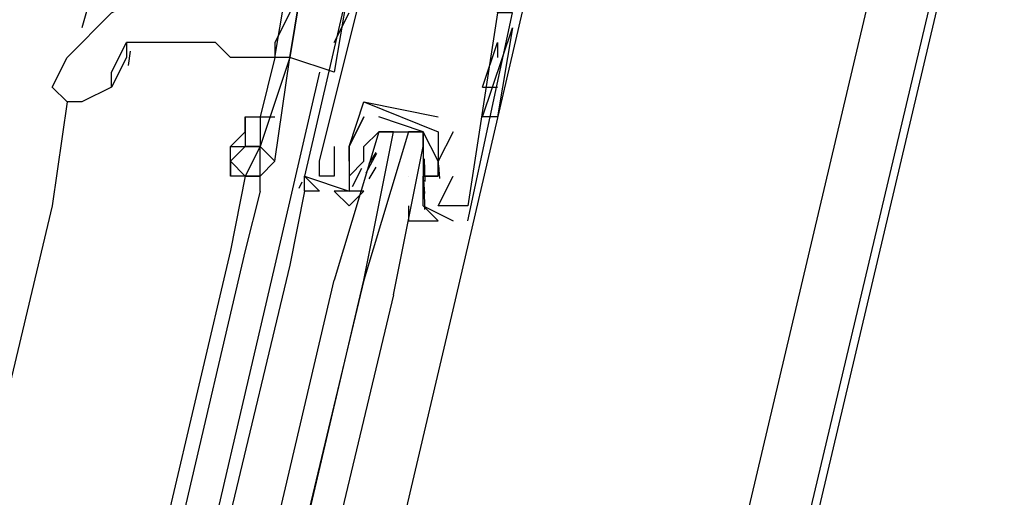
# Model space of a CAD drawing. Header units: feet. Extents: x -79 to 198, y -22 to 181.
# Tile 131 of 256: x 115.477 to 116.362, y 67.236 to 67.665. Entities that reach past the tile are written whole.
import ezdxf

# ---------------------------------------------------------------- set-up
doc = ezdxf.new("R2010")
doc.units = ezdxf.units.FT
doc.layers.add('A-LINEA', color=7, linetype='CONTINUOUS')

msp = doc.modelspace()

# ---------------------------------------------------------------- linework, layer by layer
at = {"layer": 'A-LINEA'}
for p, q in [((121.8, 90.9511), (114.5867, 60.4578)), ((115.8667, 67.4044), (115.96, 67.8044)), ((115.56, 67.7511), (115.5333, 67.6578)), ((114.6133, 60.8044), (116.2533, 67.7378)), ((115.7733, 67.6978), (115.76, 67.6178)), ((115.76, 67.6444), (115.7733, 67.6711)), ((115.8933, 67.5778), (115.92, 67.6578)), ((115.8933, 67.5778), (115.92, 67.6578)), ((115.92, 67.6578), (115.92, 67.6578)), ((115.8933, 67.6044), (115.9067, 67.6444)), ((115.9067, 67.6444), (115.9067, 67.6311)), ((115.5766, 67.6366), (115.5748, 67.6237)), ((115.5733, 67.6311), (115.56, 67.6044)), ((115.7067, 67.6311), (115.6933, 67.5778)), ((115.7067, 67.6311), (115.7067, 67.6311)), ((115.7067, 67.6311), (115.7067, 67.6311)), ((115.72, 67.6311), (115.72, 67.6311)), ((115.7467, 67.6178), (115.7067, 67.4444)), ((115.8933, 67.6044), (115.9067, 67.6044)), ((115.52, 67.5911), (115.5067, 67.4978)), ((115.7867, 67.5911), (115.8533, 67.5778)), ((115.7867, 67.5911), (115.7867, 67.5911)), ((115.7867, 67.5911), (115.7867, 67.5911)), ((115.9067, 67.5911), (115.9067, 67.5911)), ((115.7867, 67.5778), (115.7867, 67.5778)), ((115.7867, 67.5778), (115.7867, 67.5778)), ((115.8533, 67.5778), (115.8533, 67.5778)), ((115.8, 67.5644), (115.8, 67.5644)), ((115.8133, 67.5644), (115.8267, 67.5644)), ((115.8667, 67.5644), (115.8533, 67.5378)), ((115.8533, 67.5644), (115.8533, 67.5644)), ((115.8533, 67.5644), (115.8533, 67.5644)), ((115.8667, 67.5644), (115.8667, 67.5644)), ((115.6667, 67.5511), (115.6667, 67.5511)), ((115.76, 67.5511), (115.76, 67.5511)), ((115.7733, 67.5511), (115.7733, 67.5511)), ((115.7733, 67.5511), (115.7733, 67.5511)), ((115.7867, 67.5511), (115.7867, 67.5511)), ((115.7915, 67.5356), (115.7977, 67.5457)), ((115.7467, 67.5378), (115.7467, 67.5378)), ((115.7733, 67.5378), (115.7733, 67.5378)), ((115.7733, 67.5244), (115.7867, 67.5378)), ((115.7867, 67.5378), (115.7867, 67.5378)), ((115.7887, 67.5273), (115.7983, 67.5452)), ((115.84, 67.5378), (115.84, 67.5378)), ((115.8409, 67.54), (115.8414, 67.5196)), ((115.8533, 67.5378), (115.8533, 67.5378)), ((115.7764, 67.5152), (115.7848, 67.5315)), ((115.7915, 67.5222), (115.7977, 67.5324)), ((115.8535, 67.5342), (115.8545, 67.5223)), ((115.68, 67.5244), (115.6667, 67.4578)), ((115.68, 67.5244), (115.68, 67.5244)), ((115.7285, 67.5138), (115.7312, 67.5194)), ((115.7285, 67.5138), (115.7312, 67.5194)), ((115.7285, 67.5138), (115.7312, 67.5194)), ((115.7333, 67.5244), (115.7333, 67.5244)), ((115.7467, 67.5244), (115.7467, 67.5244)), ((115.76, 67.5244), (115.76, 67.5244)), ((115.7733, 67.5244), (115.7733, 67.5244)), ((115.8267, 67.5244), (115.8267, 67.5244)), ((115.84, 67.5244), (115.84, 67.5244)), ((115.84, 67.5244), (115.84, 67.5111)), ((115.8401, 67.5209), (115.8412, 67.509)), ((115.8533, 67.5244), (115.8533, 67.5244)), ((115.8533, 67.5244), (115.8533, 67.5244)), ((115.8667, 67.5244), (115.8667, 67.5244)), ((115.6933, 67.5111), (115.68, 67.4578)), ((115.7733, 67.5111), (115.7733, 67.5111)), ((115.7867, 67.5111), (115.7867, 67.5111)), ((115.84, 67.5111), (115.84, 67.5111)), ((115.8408, 67.5129), (115.8411, 67.4946)), ((115.5067, 67.4978), (114.8, 64.5378)), ((115.84, 67.4978), (115.8667, 67.4844)), ((115.84, 67.4978), (115.84, 67.4978)), ((115.8533, 67.4978), (115.8533, 67.4978)), ((115.8667, 67.4978), (115.8667, 67.4978)), ((115.8667, 67.4978), (115.8667, 67.4978)), ((115.88, 67.4978), (115.88, 67.4978)), ((115.8667, 67.4844), (115.8667, 67.4844)), ((115.88, 67.4844), (115.88, 67.4844)), ((115.6667, 67.4578), (114.9733, 64.4978)), ((115.68, 67.4578), (114.9867, 64.4978)), ((115.7067, 67.4444), (115.0133, 64.4844)), ((115.72, 67.4444), (115.0133, 64.4978)), ((115.1733, 64.4444), (115.8667, 67.4044))]:
    msp.add_line(p, q, dxfattribs=at)
for points in [[(118.2, 75.6978), (115.0667, 62.4578), (114.5867, 60.4578), (117.1867, 59.8444), (117, 59.0311), (123.76, 57.4311), (119.2267, 38.2978), (126.2667, 36.6311)], [(115.7467, 67.5378), (115.7867, 67.6978), (115.8, 67.7244), (115.8133, 67.7244), (115.8267, 67.7244), (115.88, 67.7111), (115.9067, 67.7111), (115.9067, 67.6978), (115.9067, 67.6711), (115.88, 67.4978), (115.8667, 67.4978), (115.8533, 67.4978), (115.8667, 67.5244)], [(115.88, 67.4844), (115.92, 67.6711), (115.9067, 67.6711), (115.92, 67.7244)], [(115.72, 67.7111), (115.72, 67.6978), (115.72, 67.6711), (115.7067, 67.6444), (115.7067, 67.6311), (115.7067, 67.6311), (115.6933, 67.5778)], [(115.7067, 67.6311), (115.7067, 67.6311), (115.72, 67.7111), (115.7333, 67.7111), (115.72, 67.6311), (115.7067, 67.6311), (115.7067, 67.6311)], [(115.76, 67.6178), (115.72, 67.6311), (115.7333, 67.7111), (115.7733, 67.6978)], [(115.5067, 67.6044), (115.52, 67.6311), (115.56, 67.6711), (115.6133, 67.6978)], [(115.7733, 67.6978), (115.7333, 67.5244), (115.7733, 67.5111)], [(115.92, 67.6578), (115.92, 67.6578), (115.9067, 67.5778), (115.8933, 67.5778)], [(115.56, 67.6044), (115.56, 67.6178), (115.5733, 67.6444)], [(115.7067, 67.6311), (115.6933, 67.6311), (115.6667, 67.6311), (115.6533, 67.6444), (115.64, 67.6444), (115.6267, 67.6444), (115.6133, 67.6444), (115.6, 67.6444), (115.5867, 67.6444), (115.5733, 67.6444), (115.5733, 67.6311)], [(115.72, 67.6311), (115.6933, 67.5511), (115.7067, 67.5378), (115.72, 67.6311)], [(115.56, 67.6044), (115.5333, 67.5911), (115.52, 67.5911), (115.5067, 67.6044)], [(115.7733, 67.5511), (115.7733, 67.5511), (115.7867, 67.5911)], [(115.7867, 67.5911), (115.8533, 67.5644), (115.8533, 67.5244), (115.84, 67.5244), (115.84, 67.5111), (115.84, 67.5111)], [(115.68, 67.5644), (115.68, 67.5778), (115.6933, 67.5778), (115.7067, 67.5778)], [(115.68, 67.5778), (115.68, 67.5511), (115.6933, 67.5511)], [(115.6933, 67.5778), (115.6933, 67.5511), (115.6933, 67.5511), (115.6933, 67.5511)], [(115.7867, 67.5778), (115.7733, 67.5511), (115.7733, 67.5378), (115.7733, 67.5244), (115.7733, 67.5111), (115.76, 67.5111), (115.7733, 67.4978), (115.7867, 67.5111), (115.7733, 67.5111)], [(115.7733, 67.5378), (115.7733, 67.5511), (115.7867, 67.5778)], [(115.8267, 67.4978), (115.8267, 67.4844), (115.8533, 67.4844), (115.84, 67.4978), (115.84, 67.5111), (115.84, 67.5244), (115.8533, 67.5244), (115.8533, 67.5378), (115.84, 67.5644), (115.8, 67.5778)], [(115.68, 67.5644), (115.6667, 67.5511), (115.68, 67.5511)], [(115.8133, 67.4178), (115.84, 67.5511), (115.84, 67.5644), (115.8267, 67.5644), (115.7867, 67.4311), (115.8133, 67.5644), (115.8, 67.5644), (115.76, 67.4311)], [(115.7867, 67.5378), (115.7867, 67.5511), (115.8, 67.5644), (115.84, 67.5644), (115.84, 67.5378), (115.84, 67.5244)], [(115.6933, 67.5511), (115.68, 67.5511), (115.6667, 67.5378), (115.68, 67.5244)], [(115.6667, 67.5378), (115.6667, 67.5378), (115.6667, 67.5511), (115.68, 67.5511), (115.68, 67.5511)], [(115.68, 67.5244), (115.6933, 67.5244), (115.6933, 67.5511), (115.68, 67.5244)], [(115.76, 67.5511), (115.76, 67.5244), (115.7467, 67.5244), (115.7467, 67.5378)], [(115.6933, 67.5111), (115.6933, 67.5244), (115.68, 67.5244), (115.6667, 67.5244), (115.6667, 67.5378)], [(115.6667, 67.5378), (115.6667, 67.5378), (115.6667, 67.5244)], [(115.6933, 67.5244), (115.6933, 67.5244), (115.7067, 67.5378)], [(115.6933, 67.5111), (115.6933, 67.5244), (115.6933, 67.5244)], [(115.7333, 67.5111), (115.7333, 67.5244), (115.7467, 67.5111)], [(115.7333, 67.5111), (115.7333, 67.5244), (115.7467, 67.5111)], [(115.7333, 67.5111), (115.7333, 67.5244), (115.7467, 67.5111)], [(115.7467, 67.5111), (115.7467, 67.5111), (115.7333, 67.5111), (115.72, 67.4444)], [(115.7467, 67.5111), (115.7467, 67.5111), (115.7333, 67.5111)], [(115.7467, 67.5111), (115.7467, 67.5111), (115.7333, 67.5111)], [(115.8133, 67.4178), (115.0933, 64.4044), (115.08, 64.4044), (115.08, 64.4178), (115.7867, 67.4311), (115.0667, 64.4178), (115.0667, 64.4044), (115.0533, 64.4178), (115.76, 67.4311)]]:
    msp.add_lwpolyline(points, dxfattribs=at)

doc.saveas('drawing.dxf')
